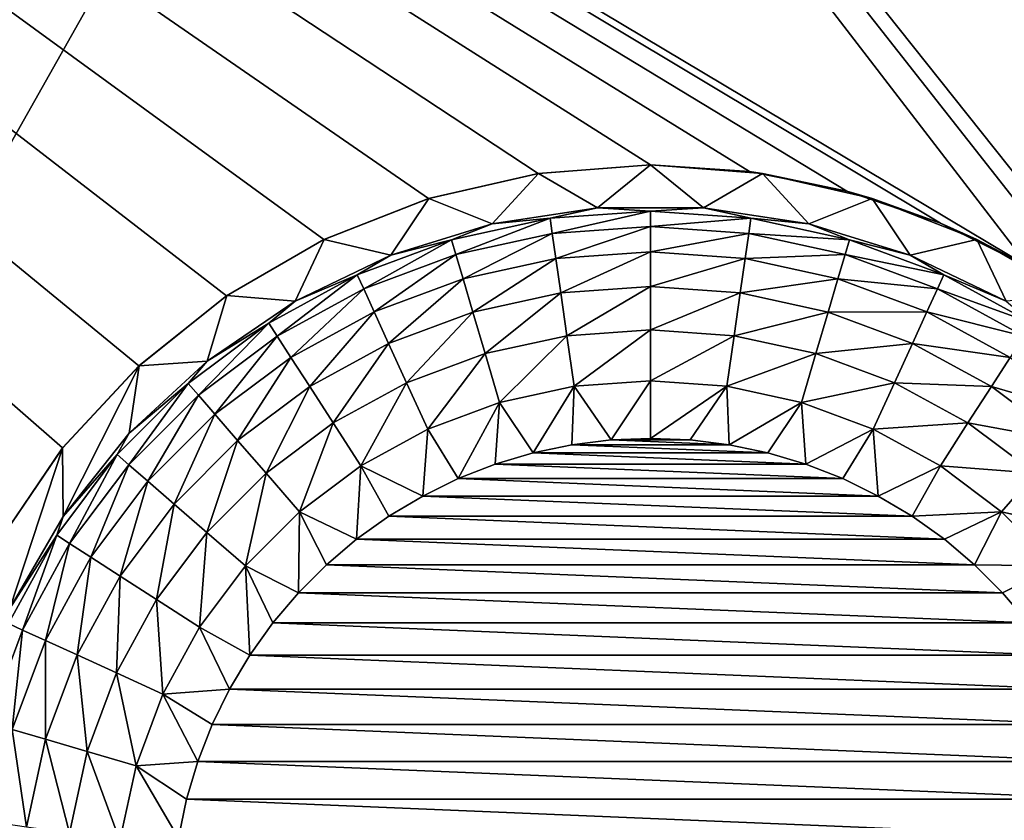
# Model space of a CAD drawing. Header units: millimetres. Extents: x -30 to 76, y -3 to 301.
# Tile 32 of 256: x -2.31 to 1.29, y 101.9 to 104.83. Entities that reach past the tile are written whole.
import ezdxf

# ---------------------------------------------------------------- set-up
doc = ezdxf.new("R2010")
doc.units = ezdxf.units.MM
doc.header["$LTSCALE"] = 81.481481
for name, color, linetype in [('127', 7, 'CONTINUOUS'), ('128', 7, 'CONTINUOUS'), ('2', 7, 'CONTINUOUS'), ('20', 7, 'CONTINUOUS'), ('21', 7, 'CONTINUOUS'), ('22', 7, 'CONTINUOUS'), ('4', 7, 'CONTINUOUS')]:
    doc.layers.add(name, color=color, linetype=linetype)

msp = doc.modelspace()

# ---------------------------------------------------------------- linework, layer by layer
at = {"layer": '127', "color": 7, "linetype": 'CONTINUOUS', "true_color": 0xaaaaaa}
for points in [[(-0.5785, 104.0848, -20.5), (-0.1943, 104.1427, -20.5), (-0.3674, 104.105, -20.7554), (-0.5785, 104.0848, -20.5)], [(-0.3674, 104.105, -20.7554), (-0.1943, 104.1427, -20.5), (0, 104.1313, -20.7554), (-0.3674, 104.105, -20.7554)], [(-0.3674, 104.105, -20.7554), (0, 104.1313, -20.7554), (-0.3593, 104.0493, -21.0067), (-0.3674, 104.105, -20.7554)], [(-0.3593, 104.0493, -21.0067), (0, 104.1313, -20.7554), (0, 104.075, -21.0067), (-0.3593, 104.0493, -21.0067)], [(-0.1943, 104.1427, -20.5), (0.1943, 104.1427, -20.5), (0, 104.1313, -20.7554), (-0.1943, 104.1427, -20.5)], [(0, 104.1313, -20.7554), (0.1943, 104.1427, -20.5), (0.3674, 104.105, -20.7554), (0, 104.1313, -20.7554)], [(0, 104.1313, -20.7554), (0.3674, 104.105, -20.7554), (0, 104.075, -21.0067), (0, 104.1313, -20.7554)], [(0.1943, 104.1427, -20.5), (0.5785, 104.0848, -20.5), (0.3674, 104.105, -20.7554), (0.1943, 104.1427, -20.5)], [(-0.7272, 104.0267, -20.7554), (-0.5785, 104.0848, -20.5), (-0.3674, 104.105, -20.7554), (-0.7272, 104.0267, -20.7554)], [(-0.7272, 104.0267, -20.7554), (-0.3674, 104.105, -20.7554), (-0.7114, 103.9727, -21.0067), (-0.7272, 104.0267, -20.7554)], [(-0.7114, 103.9727, -21.0067), (-0.3674, 104.105, -20.7554), (-0.3593, 104.0493, -21.0067), (-0.7114, 103.9727, -21.0067)], [(0, 104.075, -21.0067), (0.3674, 104.105, -20.7554), (0.3593, 104.0493, -21.0067), (0, 104.075, -21.0067)], [(0.3674, 104.105, -20.7554), (0.7272, 104.0267, -20.7554), (0.3593, 104.0493, -21.0067), (0.3674, 104.105, -20.7554)], [(0.3674, 104.105, -20.7554), (0.5785, 104.0848, -20.5), (0.7272, 104.0267, -20.7554), (0.3674, 104.105, -20.7554)], [(-0.9499, 103.9703, -20.5), (-0.5785, 104.0848, -20.5), (-0.7272, 104.0267, -20.7554), (-0.9499, 103.9703, -20.5)], [(-0.3593, 104.0493, -21.0067), (0, 104.075, -21.0067), (-0.3462, 103.9576, -21.2471), (-0.3593, 104.0493, -21.0067)], [(-0.3462, 103.9576, -21.2471), (0, 104.075, -21.0067), (0, 103.9824, -21.2471), (-0.3462, 103.9576, -21.2471)], [(0, 104.075, -21.0067), (0.3593, 104.0493, -21.0067), (0, 103.9824, -21.2471), (0, 104.075, -21.0067)], [(0.5785, 104.0848, -20.5), (0.9499, 103.9703, -20.5), (0.7272, 104.0267, -20.7554), (0.5785, 104.0848, -20.5)], [(-1.0723, 103.898, -20.7554), (-0.9499, 103.9703, -20.5), (-0.7272, 104.0267, -20.7554), (-1.0723, 103.898, -20.7554)], [(-1.0723, 103.898, -20.7554), (-0.7272, 104.0267, -20.7554), (-1.0489, 103.8468, -21.0067), (-1.0723, 103.898, -20.7554)], [(-1.0489, 103.8468, -21.0067), (-0.7272, 104.0267, -20.7554), (-0.7114, 103.9727, -21.0067), (-1.0489, 103.8468, -21.0067)], [(-0.7114, 103.9727, -21.0067), (-0.3593, 104.0493, -21.0067), (-0.6853, 103.8838, -21.2471), (-0.7114, 103.9727, -21.0067)], [(-0.6853, 103.8838, -21.2471), (-0.3593, 104.0493, -21.0067), (-0.3462, 103.9576, -21.2471), (-0.6853, 103.8838, -21.2471)], [(0, 103.9824, -21.2471), (0.3593, 104.0493, -21.0067), (0.3462, 103.9576, -21.2471), (0, 103.9824, -21.2471)], [(0.3593, 104.0493, -21.0067), (0.7114, 103.9727, -21.0067), (0.3462, 103.9576, -21.2471), (0.3593, 104.0493, -21.0067)], [(0.3593, 104.0493, -21.0067), (0.7272, 104.0267, -20.7554), (0.7114, 103.9727, -21.0067), (0.3593, 104.0493, -21.0067)], [(0.7272, 104.0267, -20.7554), (1.0723, 103.898, -20.7554), (0.7114, 103.9727, -21.0067), (0.7272, 104.0267, -20.7554)], [(0.7272, 104.0267, -20.7554), (0.9499, 103.9703, -20.5), (1.0723, 103.898, -20.7554), (0.7272, 104.0267, -20.7554)], [(-1.3, 103.8017, -20.5), (-0.9499, 103.9703, -20.5), (-1.0723, 103.898, -20.7554), (-1.3, 103.8017, -20.5)], [(-1.0489, 103.8468, -21.0067), (-0.7114, 103.9727, -21.0067), (-1.0104, 103.7626, -21.2471), (-1.0489, 103.8468, -21.0067)], [(-1.0104, 103.7626, -21.2471), (-0.7114, 103.9727, -21.0067), (-0.6853, 103.8838, -21.2471), (-1.0104, 103.7626, -21.2471)], [(-0.6853, 103.8838, -21.2471), (-0.3462, 103.9576, -21.2471), (-0.6495, 103.7621, -21.4712), (-0.6853, 103.8838, -21.2471)], [(-0.6495, 103.7621, -21.4712), (-0.3462, 103.9576, -21.2471), (-0.3281, 103.832, -21.4712), (-0.6495, 103.7621, -21.4712)], [(-0.3462, 103.9576, -21.2471), (0, 103.9824, -21.2471), (-0.3281, 103.832, -21.4712), (-0.3462, 103.9576, -21.2471)], [(-0.3281, 103.832, -21.4712), (0, 103.9824, -21.2471), (0, 103.8555, -21.4712), (-0.3281, 103.832, -21.4712)], [(0, 103.9824, -21.2471), (0.3462, 103.9576, -21.2471), (0, 103.8555, -21.4712), (0, 103.9824, -21.2471)], [(0, 103.8555, -21.4712), (0.3462, 103.9576, -21.2471), (0.3281, 103.832, -21.4712), (0, 103.8555, -21.4712)], [(0.3462, 103.9576, -21.2471), (0.6853, 103.8838, -21.2471), (0.3281, 103.832, -21.4712), (0.3462, 103.9576, -21.2471)], [(0.3462, 103.9576, -21.2471), (0.7114, 103.9727, -21.0067), (0.6853, 103.8838, -21.2471), (0.3462, 103.9576, -21.2471)], [(0.7114, 103.9727, -21.0067), (1.0489, 103.8468, -21.0067), (0.6853, 103.8838, -21.2471), (0.7114, 103.9727, -21.0067)], [(0.7114, 103.9727, -21.0067), (1.0723, 103.898, -20.7554), (1.0489, 103.8468, -21.0067), (0.7114, 103.9727, -21.0067)], [(0.9499, 103.9703, -20.5), (1.3, 103.8017, -20.5), (1.0723, 103.898, -20.7554), (0.9499, 103.9703, -20.5)], [(-1.3955, 103.7215, -20.7554), (-1.3, 103.8017, -20.5), (-1.0723, 103.898, -20.7554), (-1.3955, 103.7215, -20.7554)], [(-1.3955, 103.7215, -20.7554), (-1.0723, 103.898, -20.7554), (-1.3651, 103.6741, -21.0067), (-1.3955, 103.7215, -20.7554)], [(-1.3651, 103.6741, -21.0067), (-1.0723, 103.898, -20.7554), (-1.0489, 103.8468, -21.0067), (-1.3651, 103.6741, -21.0067)], [(-1.0104, 103.7626, -21.2471), (-0.6853, 103.8838, -21.2471), (-0.9577, 103.6471, -21.4712), (-1.0104, 103.7626, -21.2471)], [(-0.9577, 103.6471, -21.4712), (-0.6853, 103.8838, -21.2471), (-0.6495, 103.7621, -21.4712), (-0.9577, 103.6471, -21.4712)], [(0.3281, 103.832, -21.4712), (0.6853, 103.8838, -21.2471), (0.6495, 103.7621, -21.4712), (0.3281, 103.832, -21.4712)], [(0.6853, 103.8838, -21.2471), (1.0104, 103.7626, -21.2471), (0.6495, 103.7621, -21.4712), (0.6853, 103.8838, -21.2471)], [(0.6853, 103.8838, -21.2471), (1.0489, 103.8468, -21.0067), (1.0104, 103.7626, -21.2471), (0.6853, 103.8838, -21.2471)], [(1.0723, 103.898, -20.7554), (1.3955, 103.7215, -20.7554), (1.0489, 103.8468, -21.0067), (1.0723, 103.898, -20.7554)], [(1.0723, 103.898, -20.7554), (1.3, 103.8017, -20.5), (1.3955, 103.7215, -20.7554), (1.0723, 103.898, -20.7554)], [(-1.3651, 103.6741, -21.0067), (-1.0489, 103.8468, -21.0067), (-1.315, 103.5962, -21.2471), (-1.3651, 103.6741, -21.0067)], [(-1.315, 103.5962, -21.2471), (-1.0489, 103.8468, -21.0067), (-1.0104, 103.7626, -21.2471), (-1.315, 103.5962, -21.2471)], [(-0.3281, 103.832, -21.4712), (0, 103.8555, -21.4712), (-0.3055, 103.6751, -21.6743), (-0.3281, 103.832, -21.4712)], [(-0.3055, 103.6751, -21.6743), (0, 103.8555, -21.4712), (0, 103.697, -21.6743), (-0.3055, 103.6751, -21.6743)], [(0, 103.8555, -21.4712), (0.3281, 103.832, -21.4712), (0, 103.697, -21.6743), (0, 103.8555, -21.4712)], [(1.0489, 103.8468, -21.0067), (1.3651, 103.6741, -21.0067), (1.0104, 103.7626, -21.2471), (1.0489, 103.8468, -21.0067)], [(1.0489, 103.8468, -21.0067), (1.3955, 103.7215, -20.7554), (1.3651, 103.6741, -21.0067), (1.0489, 103.8468, -21.0067)], [(-0.6495, 103.7621, -21.4712), (-0.3281, 103.832, -21.4712), (-0.6049, 103.61, -21.6743), (-0.6495, 103.7621, -21.4712)], [(-0.6049, 103.61, -21.6743), (-0.3281, 103.832, -21.4712), (-0.3055, 103.6751, -21.6743), (-0.6049, 103.61, -21.6743)], [(0, 103.697, -21.6743), (0.3281, 103.832, -21.4712), (0.3055, 103.6751, -21.6743), (0, 103.697, -21.6743)], [(0.3281, 103.832, -21.4712), (0.6495, 103.7621, -21.4712), (0.3055, 103.6751, -21.6743), (0.3281, 103.832, -21.4712)], [(-1.6211, 103.5828, -20.5), (-1.3, 103.8017, -20.5), (-1.3955, 103.7215, -20.7554), (-1.6211, 103.5828, -20.5)], [(-1.315, 103.5962, -21.2471), (-1.0104, 103.7626, -21.2471), (-1.2464, 103.4895, -21.4712), (-1.315, 103.5962, -21.2471)], [(-1.2464, 103.4895, -21.4712), (-1.0104, 103.7626, -21.2471), (-0.9577, 103.6471, -21.4712), (-1.2464, 103.4895, -21.4712)], [(-0.9577, 103.6471, -21.4712), (-0.6495, 103.7621, -21.4712), (-0.8919, 103.503, -21.6743), (-0.9577, 103.6471, -21.4712)], [(-0.8919, 103.503, -21.6743), (-0.6495, 103.7621, -21.4712), (-0.6049, 103.61, -21.6743), (-0.8919, 103.503, -21.6743)], [(0.3055, 103.6751, -21.6743), (0.6495, 103.7621, -21.4712), (0.6049, 103.61, -21.6743), (0.3055, 103.6751, -21.6743)], [(0.6495, 103.7621, -21.4712), (0.9577, 103.6471, -21.4712), (0.6049, 103.61, -21.6743), (0.6495, 103.7621, -21.4712)], [(0.6495, 103.7621, -21.4712), (1.0104, 103.7626, -21.2471), (0.9577, 103.6471, -21.4712), (0.6495, 103.7621, -21.4712)], [(1.0104, 103.7626, -21.2471), (1.315, 103.5962, -21.2471), (0.9577, 103.6471, -21.4712), (1.0104, 103.7626, -21.2471)], [(1.0104, 103.7626, -21.2471), (1.3651, 103.6741, -21.0067), (1.315, 103.5962, -21.2471), (1.0104, 103.7626, -21.2471)], [(-1.6904, 103.5008, -20.7554), (-1.6211, 103.5828, -20.5), (-1.3955, 103.7215, -20.7554), (-1.6904, 103.5008, -20.7554)], [(-1.6904, 103.5008, -20.7554), (-1.3955, 103.7215, -20.7554), (-1.6535, 103.4582, -21.0067), (-1.6904, 103.5008, -20.7554)], [(-1.6535, 103.4582, -21.0067), (-1.3955, 103.7215, -20.7554), (-1.3651, 103.6741, -21.0067), (-1.6535, 103.4582, -21.0067)], [(-1.6535, 103.4582, -21.0067), (-1.3651, 103.6741, -21.0067), (-1.5929, 103.3883, -21.2471), (-1.6535, 103.4582, -21.0067)], [(-1.5929, 103.3883, -21.2471), (-1.3651, 103.6741, -21.0067), (-1.315, 103.5962, -21.2471), (-1.5929, 103.3883, -21.2471)], [(-0.6049, 103.61, -21.6743), (-0.3055, 103.6751, -21.6743), (-0.5523, 103.431, -21.8519), (-0.6049, 103.61, -21.6743)], [(-0.5523, 103.431, -21.8519), (-0.3055, 103.6751, -21.6743), (-0.279, 103.4905, -21.8519), (-0.5523, 103.431, -21.8519)], [(-0.3055, 103.6751, -21.6743), (0, 103.697, -21.6743), (-0.279, 103.4905, -21.8519), (-0.3055, 103.6751, -21.6743)], [(-0.279, 103.4905, -21.8519), (0, 103.697, -21.6743), (0, 103.5104, -21.8519), (-0.279, 103.4905, -21.8519)], [(0, 103.697, -21.6743), (0.3055, 103.6751, -21.6743), (0, 103.5104, -21.8519), (0, 103.697, -21.6743)], [(0, 103.5104, -21.8519), (0.3055, 103.6751, -21.6743), (0.279, 103.4905, -21.8519), (0, 103.5104, -21.8519)], [(0.3055, 103.6751, -21.6743), (0.6049, 103.61, -21.6743), (0.279, 103.4905, -21.8519), (0.3055, 103.6751, -21.6743)], [(-1.2464, 103.4895, -21.4712), (-0.9577, 103.6471, -21.4712), (-1.1608, 103.3562, -21.6743), (-1.2464, 103.4895, -21.4712)], [(-1.1608, 103.3562, -21.6743), (-0.9577, 103.6471, -21.4712), (-0.8919, 103.503, -21.6743), (-1.1608, 103.3562, -21.6743)], [(0.6049, 103.61, -21.6743), (0.9577, 103.6471, -21.4712), (0.8919, 103.503, -21.6743), (0.6049, 103.61, -21.6743)], [(0.9577, 103.6471, -21.4712), (1.2464, 103.4895, -21.4712), (0.8919, 103.503, -21.6743), (0.9577, 103.6471, -21.4712)], [(0.9577, 103.6471, -21.4712), (1.315, 103.5962, -21.2471), (1.2464, 103.4895, -21.4712), (0.9577, 103.6471, -21.4712)], [(-1.5929, 103.3883, -21.2471), (-1.315, 103.5962, -21.2471), (-1.5098, 103.2924, -21.4712), (-1.5929, 103.3883, -21.2471)], [(-1.5098, 103.2924, -21.4712), (-1.315, 103.5962, -21.2471), (-1.2464, 103.4895, -21.4712), (-1.5098, 103.2924, -21.4712)], [(-0.8919, 103.503, -21.6743), (-0.6049, 103.61, -21.6743), (-0.8144, 103.3333, -21.8519), (-0.8919, 103.503, -21.6743)], [(-0.8144, 103.3333, -21.8519), (-0.6049, 103.61, -21.6743), (-0.5523, 103.431, -21.8519), (-0.8144, 103.3333, -21.8519)], [(0.279, 103.4905, -21.8519), (0.6049, 103.61, -21.6743), (0.5523, 103.431, -21.8519), (0.279, 103.4905, -21.8519)], [(0.6049, 103.61, -21.6743), (0.8919, 103.503, -21.6743), (0.5523, 103.431, -21.8519), (0.6049, 103.61, -21.6743)], [(1.315, 103.5962, -21.2471), (1.5929, 103.3883, -21.2471), (1.2464, 103.4895, -21.4712), (1.315, 103.5962, -21.2471)], [(-1.9059, 103.3185, -20.5), (-1.6211, 103.5828, -20.5), (-1.6904, 103.5008, -20.7554), (-1.9059, 103.3185, -20.5)], [(-1.9508, 103.2404, -20.7554), (-1.9059, 103.3185, -20.5), (-1.6904, 103.5008, -20.7554), (-1.9508, 103.2404, -20.7554)], [(-1.9508, 103.2404, -20.7554), (-1.6904, 103.5008, -20.7554), (-1.9082, 103.2035, -21.0067), (-1.9508, 103.2404, -20.7554)], [(-1.9082, 103.2035, -21.0067), (-1.6904, 103.5008, -20.7554), (-1.6535, 103.4582, -21.0067), (-1.9082, 103.2035, -21.0067)], [(-1.5098, 103.2924, -21.4712), (-1.2464, 103.4895, -21.4712), (-1.406, 103.1726, -21.6743), (-1.5098, 103.2924, -21.4712)], [(-1.406, 103.1726, -21.6743), (-1.2464, 103.4895, -21.4712), (-1.1608, 103.3562, -21.6743), (-1.406, 103.1726, -21.6743)], [(-1.1608, 103.3562, -21.6743), (-0.8919, 103.503, -21.6743), (-1.0599, 103.1992, -21.8519), (-1.1608, 103.3562, -21.6743)], [(-1.0599, 103.1992, -21.8519), (-0.8919, 103.503, -21.6743), (-0.8144, 103.3333, -21.8519), (-1.0599, 103.1992, -21.8519)], [(-0.5523, 103.431, -21.8519), (-0.279, 103.4905, -21.8519), (-0.4296, 103.2465, -22), (-0.5523, 103.431, -21.8519)], [(-0.4296, 103.2465, -22), (-0.279, 103.4905, -21.8519), (-0.288, 103.2761, -22), (-0.4296, 103.2465, -22)], [(-0.288, 103.2761, -22), (-0.279, 103.4905, -21.8519), (-0.1445, 103.294, -22), (-0.288, 103.2761, -22)], [(-0.279, 103.4905, -21.8519), (0, 103.5104, -21.8519), (-0.1445, 103.294, -22), (-0.279, 103.4905, -21.8519)], [(-0.1445, 103.294, -22), (0, 103.5104, -21.8519), (0, 103.3, -22), (-0.1445, 103.294, -22)], [(0, 103.5104, -21.8519), (0.279, 103.4905, -21.8519), (0, 103.3, -22), (0, 103.5104, -21.8519)], [(0, 103.3, -22), (0.279, 103.4905, -21.8519), (0.1445, 103.294, -22), (0, 103.3, -22)], [(0.1445, 103.294, -22), (0.279, 103.4905, -21.8519), (0.288, 103.2761, -22), (0.1445, 103.294, -22)], [(0.279, 103.4905, -21.8519), (0.5523, 103.431, -21.8519), (0.288, 103.2761, -22), (0.279, 103.4905, -21.8519)], [(0.5523, 103.431, -21.8519), (0.8919, 103.503, -21.6743), (0.8144, 103.3333, -21.8519), (0.5523, 103.431, -21.8519)], [(0.8919, 103.503, -21.6743), (1.1608, 103.3562, -21.6743), (0.8144, 103.3333, -21.8519), (0.8919, 103.503, -21.6743)], [(0.8919, 103.503, -21.6743), (1.2464, 103.4895, -21.4712), (1.1608, 103.3562, -21.6743), (0.8919, 103.503, -21.6743)], [(1.2464, 103.4895, -21.4712), (1.5098, 103.2924, -21.4712), (1.1608, 103.3562, -21.6743), (1.2464, 103.4895, -21.4712)], [(1.2464, 103.4895, -21.4712), (1.5929, 103.3883, -21.2471), (1.5098, 103.2924, -21.4712), (1.2464, 103.4895, -21.4712)], [(-1.9082, 103.2035, -21.0067), (-1.6535, 103.4582, -21.0067), (-1.8383, 103.1429, -21.2471), (-1.9082, 103.2035, -21.0067)], [(-1.8383, 103.1429, -21.2471), (-1.6535, 103.4582, -21.0067), (-1.5929, 103.3883, -21.2471), (-1.8383, 103.1429, -21.2471)], [(-0.8144, 103.3333, -21.8519), (-0.5523, 103.431, -21.8519), (-0.703, 103.1526, -22), (-0.8144, 103.3333, -21.8519)], [(-0.703, 103.1526, -22), (-0.5523, 103.431, -21.8519), (-0.5682, 103.2052, -22), (-0.703, 103.1526, -22)], [(-0.5682, 103.2052, -22), (-0.5523, 103.431, -21.8519), (-0.4296, 103.2465, -22), (-0.5682, 103.2052, -22)], [(0.288, 103.2761, -22), (0.5523, 103.431, -21.8519), (0.4296, 103.2465, -22), (0.288, 103.2761, -22)], [(0.4296, 103.2465, -22), (0.5523, 103.431, -21.8519), (0.5682, 103.2052, -22), (0.4296, 103.2465, -22)], [(0.5523, 103.431, -21.8519), (0.8144, 103.3333, -21.8519), (0.5682, 103.2052, -22), (0.5523, 103.431, -21.8519)], [(-1.8383, 103.1429, -21.2471), (-1.5929, 103.3883, -21.2471), (-1.7424, 103.0598, -21.4712), (-1.8383, 103.1429, -21.2471)], [(-1.7424, 103.0598, -21.4712), (-1.5929, 103.3883, -21.2471), (-1.5098, 103.2924, -21.4712), (-1.7424, 103.0598, -21.4712)], [(-1.406, 103.1726, -21.6743), (-1.1608, 103.3562, -21.6743), (-1.2838, 103.0316, -21.8519), (-1.406, 103.1726, -21.6743)], [(-1.2838, 103.0316, -21.8519), (-1.1608, 103.3562, -21.6743), (-1.0599, 103.1992, -21.8519), (-1.2838, 103.0316, -21.8519)], [(0.8144, 103.3333, -21.8519), (1.1608, 103.3562, -21.6743), (1.0599, 103.1992, -21.8519), (0.8144, 103.3333, -21.8519)], [(1.1608, 103.3562, -21.6743), (1.406, 103.1726, -21.6743), (1.0599, 103.1992, -21.8519), (1.1608, 103.3562, -21.6743)], [(1.1608, 103.3562, -21.6743), (1.5098, 103.2924, -21.4712), (1.406, 103.1726, -21.6743), (1.1608, 103.3562, -21.6743)], [(-2.1482, 103.0146, -20.5), (-1.9059, 103.3185, -20.5), (-1.9508, 103.2404, -20.7554), (-2.1482, 103.0146, -20.5)], [(-1.0599, 103.1992, -21.8519), (-0.8144, 103.3333, -21.8519), (-0.8329, 103.0891, -22), (-1.0599, 103.1992, -21.8519)], [(-0.8329, 103.0891, -22), (-0.8144, 103.3333, -21.8519), (-0.703, 103.1526, -22), (-0.8329, 103.0891, -22)], [(0.5682, 103.2052, -22), (0.8144, 103.3333, -21.8519), (0.703, 103.1526, -22), (0.5682, 103.2052, -22)], [(0.703, 103.1526, -22), (0.8144, 103.3333, -21.8519), (0.8329, 103.0891, -22), (0.703, 103.1526, -22)], [(0.8144, 103.3333, -21.8519), (1.0599, 103.1992, -21.8519), (0.8329, 103.0891, -22), (0.8144, 103.3333, -21.8519)], [(-1.7424, 103.0598, -21.4712), (-1.5098, 103.2924, -21.4712), (-1.6226, 102.956, -21.6743), (-1.7424, 103.0598, -21.4712)], [(-1.6226, 102.956, -21.6743), (-1.5098, 103.2924, -21.4712), (-1.406, 103.1726, -21.6743), (-1.6226, 102.956, -21.6743)], [(-2.1715, 102.9455, -20.7554), (-2.1482, 103.0146, -20.5), (-1.9508, 103.2404, -20.7554), (-2.1715, 102.9455, -20.7554)], [(-2.1715, 102.9455, -20.7554), (-1.9508, 103.2404, -20.7554), (-2.1241, 102.9151, -21.0067), (-2.1715, 102.9455, -20.7554)], [(-2.1241, 102.9151, -21.0067), (-1.9508, 103.2404, -20.7554), (-1.9082, 103.2035, -21.0067), (-2.1241, 102.9151, -21.0067)], [(-2.1241, 102.9151, -21.0067), (-1.9082, 103.2035, -21.0067), (-2.0462, 102.865, -21.2471), (-2.1241, 102.9151, -21.0067)], [(-2.0462, 102.865, -21.2471), (-1.9082, 103.2035, -21.0067), (-1.8383, 103.1429, -21.2471), (-2.0462, 102.865, -21.2471)], [(-1.2838, 103.0316, -21.8519), (-1.0599, 103.1992, -21.8519), (-1.0749, 102.931, -22), (-1.2838, 103.0316, -21.8519)], [(-1.0749, 102.931, -22), (-1.0599, 103.1992, -21.8519), (-0.9572, 103.015, -22), (-1.0749, 102.931, -22)], [(-0.9572, 103.015, -22), (-1.0599, 103.1992, -21.8519), (-0.8329, 103.0891, -22), (-0.9572, 103.015, -22)], [(0.8329, 103.0891, -22), (1.0599, 103.1992, -21.8519), (0.9572, 103.015, -22), (0.8329, 103.0891, -22)], [(1.0599, 103.1992, -21.8519), (1.2838, 103.0316, -21.8519), (0.9572, 103.015, -22), (1.0599, 103.1992, -21.8519)], [(1.0599, 103.1992, -21.8519), (1.406, 103.1726, -21.6743), (1.2838, 103.0316, -21.8519), (1.0599, 103.1992, -21.8519)], [(-1.6226, 102.956, -21.6743), (-1.406, 103.1726, -21.6743), (-1.4816, 102.8338, -21.8519), (-1.6226, 102.956, -21.6743)], [(-1.4816, 102.8338, -21.8519), (-1.406, 103.1726, -21.6743), (-1.2838, 103.0316, -21.8519), (-1.4816, 102.8338, -21.8519)], [(1.406, 103.1726, -21.6743), (1.6226, 102.956, -21.6743), (1.2838, 103.0316, -21.8519), (1.406, 103.1726, -21.6743)], [(-2.0462, 102.865, -21.2471), (-1.8383, 103.1429, -21.2471), (-1.9395, 102.7964, -21.4712), (-2.0462, 102.865, -21.2471)], [(-1.9395, 102.7964, -21.4712), (-1.8383, 103.1429, -21.2471), (-1.7424, 103.0598, -21.4712), (-1.9395, 102.7964, -21.4712)], [(-1.9395, 102.7964, -21.4712), (-1.7424, 103.0598, -21.4712), (-1.8062, 102.7108, -21.6743), (-1.9395, 102.7964, -21.4712)], [(-1.8062, 102.7108, -21.6743), (-1.7424, 103.0598, -21.4712), (-1.6226, 102.956, -21.6743), (-1.8062, 102.7108, -21.6743)], [(-2.3425, 102.6781, -20.5), (-2.1482, 103.0146, -20.5), (-2.1715, 102.9455, -20.7554), (-2.3425, 102.6781, -20.5)], [(-1.4816, 102.8338, -21.8519), (-1.2838, 103.0316, -21.8519), (-1.2875, 102.7353, -22), (-1.4816, 102.8338, -21.8519)], [(-1.2875, 102.7353, -22), (-1.2838, 103.0316, -21.8519), (-1.1853, 102.8375, -22), (-1.2875, 102.7353, -22)], [(-1.1853, 102.8375, -22), (-1.2838, 103.0316, -21.8519), (-1.0749, 102.931, -22), (-1.1853, 102.8375, -22)], [(0.9572, 103.015, -22), (1.2838, 103.0316, -21.8519), (1.0749, 102.931, -22), (0.9572, 103.015, -22)], [(1.0749, 102.931, -22), (1.2838, 103.0316, -21.8519), (1.1853, 102.8375, -22), (1.0749, 102.931, -22)], [(1.2838, 103.0316, -21.8519), (1.4816, 102.8338, -21.8519), (1.1853, 102.8375, -22), (1.2838, 103.0316, -21.8519)], [(1.2838, 103.0316, -21.8519), (1.6226, 102.956, -21.6743), (1.4816, 102.8338, -21.8519), (1.2838, 103.0316, -21.8519)], [(-2.348, 102.6223, -20.7554), (-2.3425, 102.6781, -20.5), (-2.1715, 102.9455, -20.7554), (-2.348, 102.6223, -20.7554)], [(-2.348, 102.6223, -20.7554), (-2.1715, 102.9455, -20.7554), (-2.2968, 102.5989, -21.0067), (-2.348, 102.6223, -20.7554)], [(-2.2968, 102.5989, -21.0067), (-2.1715, 102.9455, -20.7554), (-2.1241, 102.9151, -21.0067), (-2.2968, 102.5989, -21.0067)], [(-1.8062, 102.7108, -21.6743), (-1.6226, 102.956, -21.6743), (-1.6492, 102.6099, -21.8519), (-1.8062, 102.7108, -21.6743)], [(-1.6492, 102.6099, -21.8519), (-1.6226, 102.956, -21.6743), (-1.4816, 102.8338, -21.8519), (-1.6492, 102.6099, -21.8519)], [(-2.2968, 102.5989, -21.0067), (-2.1241, 102.9151, -21.0067), (-2.2126, 102.5604, -21.2471), (-2.2968, 102.5989, -21.0067)], [(-2.2126, 102.5604, -21.2471), (-2.1241, 102.9151, -21.0067), (-2.0462, 102.865, -21.2471), (-2.2126, 102.5604, -21.2471)], [(-2.2126, 102.5604, -21.2471), (-2.0462, 102.865, -21.2471), (-2.0971, 102.5077, -21.4712), (-2.2126, 102.5604, -21.2471)], [(-2.0971, 102.5077, -21.4712), (-2.0462, 102.865, -21.2471), (-1.9395, 102.7964, -21.4712), (-2.0971, 102.5077, -21.4712)], [(-1.6492, 102.6099, -21.8519), (-1.4816, 102.8338, -21.8519), (-1.465, 102.5072, -22), (-1.6492, 102.6099, -21.8519)], [(-1.465, 102.5072, -22), (-1.4816, 102.8338, -21.8519), (-1.381, 102.6249, -22), (-1.465, 102.5072, -22)], [(-1.381, 102.6249, -22), (-1.4816, 102.8338, -21.8519), (-1.2875, 102.7353, -22), (-1.381, 102.6249, -22)], [(1.1853, 102.8375, -22), (1.4816, 102.8338, -21.8519), (1.2875, 102.7353, -22), (1.1853, 102.8375, -22)], [(1.2875, 102.7353, -22), (1.4816, 102.8338, -21.8519), (1.381, 102.6249, -22), (1.2875, 102.7353, -22)], [(-2.0971, 102.5077, -21.4712), (-1.9395, 102.7964, -21.4712), (-1.953, 102.4419, -21.6743), (-2.0971, 102.5077, -21.4712)], [(-1.953, 102.4419, -21.6743), (-1.9395, 102.7964, -21.4712), (-1.8062, 102.7108, -21.6743), (-1.953, 102.4419, -21.6743)], [(-1.953, 102.4419, -21.6743), (-1.8062, 102.7108, -21.6743), (-1.7833, 102.3644, -21.8519), (-1.953, 102.4419, -21.6743)], [(-1.7833, 102.3644, -21.8519), (-1.8062, 102.7108, -21.6743), (-1.6492, 102.6099, -21.8519), (-1.7833, 102.3644, -21.8519)], [(-2.4227, 102.2614, -21.0067), (-2.348, 102.6223, -20.7554), (-2.2968, 102.5989, -21.0067), (-2.4227, 102.2614, -21.0067)], [(-2.4227, 102.2614, -21.0067), (-2.2968, 102.5989, -21.0067), (-2.3338, 102.2353, -21.2471), (-2.4227, 102.2614, -21.0067)], [(-2.3338, 102.2353, -21.2471), (-2.2968, 102.5989, -21.0067), (-2.2126, 102.5604, -21.2471), (-2.3338, 102.2353, -21.2471)], [(-1.7833, 102.3644, -21.8519), (-1.6492, 102.6099, -21.8519), (-1.5391, 102.3829, -22), (-1.7833, 102.3644, -21.8519)], [(-1.5391, 102.3829, -22), (-1.6492, 102.6099, -21.8519), (-1.465, 102.5072, -22), (-1.5391, 102.3829, -22)], [(-2.3338, 102.2353, -21.2471), (-2.2126, 102.5604, -21.2471), (-2.2121, 102.1995, -21.4712), (-2.3338, 102.2353, -21.2471)], [(-2.2121, 102.1995, -21.4712), (-2.2126, 102.5604, -21.2471), (-2.0971, 102.5077, -21.4712), (-2.2121, 102.1995, -21.4712)], [(-2.2121, 102.1995, -21.4712), (-2.0971, 102.5077, -21.4712), (-2.06, 102.1549, -21.6743), (-2.2121, 102.1995, -21.4712)], [(-2.06, 102.1549, -21.6743), (-2.0971, 102.5077, -21.4712), (-1.953, 102.4419, -21.6743), (-2.06, 102.1549, -21.6743)], [(-2.06, 102.1549, -21.6743), (-1.953, 102.4419, -21.6743), (-1.881, 102.1023, -21.8519), (-2.06, 102.1549, -21.6743)], [(-1.881, 102.1023, -21.8519), (-1.953, 102.4419, -21.6743), (-1.7833, 102.3644, -21.8519), (-1.881, 102.1023, -21.8519)], [(-1.6026, 102.253, -22), (-1.7833, 102.3644, -21.8519), (-1.5391, 102.3829, -22), (-1.6026, 102.253, -22)], [(-1.881, 102.1023, -21.8519), (-1.7833, 102.3644, -21.8519), (-1.6552, 102.1182, -22), (-1.881, 102.1023, -21.8519)], [(-1.6552, 102.1182, -22), (-1.7833, 102.3644, -21.8519), (-1.6026, 102.253, -22), (-1.6552, 102.1182, -22)], [(-2.4076, 101.8962, -21.2471), (-2.3338, 102.2353, -21.2471), (-2.282, 101.8781, -21.4712), (-2.4076, 101.8962, -21.2471)], [(-2.282, 101.8781, -21.4712), (-2.3338, 102.2353, -21.2471), (-2.2121, 102.1995, -21.4712), (-2.282, 101.8781, -21.4712)], [(-2.282, 101.8781, -21.4712), (-2.2121, 102.1995, -21.4712), (-2.1251, 101.8555, -21.6743), (-2.282, 101.8781, -21.4712)], [(-2.1251, 101.8555, -21.6743), (-2.2121, 102.1995, -21.4712), (-2.06, 102.1549, -21.6743), (-2.1251, 101.8555, -21.6743)], [(-2.1251, 101.8555, -21.6743), (-2.06, 102.1549, -21.6743), (-1.9405, 101.829, -21.8519), (-2.1251, 101.8555, -21.6743)], [(-1.9405, 101.829, -21.8519), (-2.06, 102.1549, -21.6743), (-1.881, 102.1023, -21.8519), (-1.9405, 101.829, -21.8519)], [(-1.6965, 101.9796, -22), (-1.881, 102.1023, -21.8519), (-1.6552, 102.1182, -22), (-1.6965, 101.9796, -22)], [(-1.9405, 101.829, -21.8519), (-1.881, 102.1023, -21.8519), (-1.7261, 101.838, -22), (-1.9405, 101.829, -21.8519)], [(-1.7261, 101.838, -22), (-1.881, 102.1023, -21.8519), (-1.6965, 101.9796, -22), (-1.7261, 101.838, -22)]]:
    msp.add_3dface(points, dxfattribs=at)
at = {"layer": '128', "color": 7, "linetype": 'CONTINUOUS', "true_color": 0xaaaaaa}
for points in [[(-0.4296, 103.2465, -22), (-0.288, 103.2761, -22), (0.4296, 103.2465, -22), (-0.4296, 103.2465, -22)], [(-0.288, 103.2761, -22), (-0.1445, 103.294, -22), (0.288, 103.2761, -22), (-0.288, 103.2761, -22)], [(-0.288, 103.2761, -22), (0.288, 103.2761, -22), (0.4296, 103.2465, -22), (-0.288, 103.2761, -22)], [(-0.1445, 103.294, -22), (0, 103.3, -22), (0.1445, 103.294, -22), (-0.1445, 103.294, -22)], [(-0.1445, 103.294, -22), (0.1445, 103.294, -22), (0.288, 103.2761, -22), (-0.1445, 103.294, -22)], [(-0.5682, 103.2052, -22), (-0.4296, 103.2465, -22), (0.5682, 103.2052, -22), (-0.5682, 103.2052, -22)], [(-0.4296, 103.2465, -22), (0.4296, 103.2465, -22), (0.5682, 103.2052, -22), (-0.4296, 103.2465, -22)], [(-0.703, 103.1526, -22), (-0.5682, 103.2052, -22), (0.703, 103.1526, -22), (-0.703, 103.1526, -22)], [(-0.5682, 103.2052, -22), (0.5682, 103.2052, -22), (0.703, 103.1526, -22), (-0.5682, 103.2052, -22)], [(-0.8329, 103.0891, -22), (-0.703, 103.1526, -22), (0.8329, 103.0891, -22), (-0.8329, 103.0891, -22)], [(-0.703, 103.1526, -22), (0.703, 103.1526, -22), (0.8329, 103.0891, -22), (-0.703, 103.1526, -22)], [(-0.9572, 103.015, -22), (-0.8329, 103.0891, -22), (0.9572, 103.015, -22), (-0.9572, 103.015, -22)], [(-0.8329, 103.0891, -22), (0.8329, 103.0891, -22), (0.9572, 103.015, -22), (-0.8329, 103.0891, -22)], [(-1.0749, 102.931, -22), (-0.9572, 103.015, -22), (1.0749, 102.931, -22), (-1.0749, 102.931, -22)], [(-0.9572, 103.015, -22), (0.9572, 103.015, -22), (1.0749, 102.931, -22), (-0.9572, 103.015, -22)], [(-1.1853, 102.8375, -22), (-1.0749, 102.931, -22), (1.1853, 102.8375, -22), (-1.1853, 102.8375, -22)], [(-1.0749, 102.931, -22), (1.0749, 102.931, -22), (1.1853, 102.8375, -22), (-1.0749, 102.931, -22)], [(-1.2875, 102.7353, -22), (-1.1853, 102.8375, -22), (1.2875, 102.7353, -22), (-1.2875, 102.7353, -22)], [(-1.1853, 102.8375, -22), (1.1853, 102.8375, -22), (1.2875, 102.7353, -22), (-1.1853, 102.8375, -22)], [(-1.381, 102.6249, -22), (-1.2875, 102.7353, -22), (1.381, 102.6249, -22), (-1.381, 102.6249, -22)], [(-1.2875, 102.7353, -22), (1.2875, 102.7353, -22), (1.381, 102.6249, -22), (-1.2875, 102.7353, -22)], [(-1.465, 102.5072, -22), (-1.381, 102.6249, -22), (1.465, 102.5072, -22), (-1.465, 102.5072, -22)], [(-1.381, 102.6249, -22), (1.381, 102.6249, -22), (1.465, 102.5072, -22), (-1.381, 102.6249, -22)], [(-1.5391, 102.3829, -22), (-1.465, 102.5072, -22), (1.5391, 102.3829, -22), (-1.5391, 102.3829, -22)], [(-1.465, 102.5072, -22), (1.465, 102.5072, -22), (1.5391, 102.3829, -22), (-1.465, 102.5072, -22)], [(-1.6026, 102.253, -22), (-1.5391, 102.3829, -22), (1.6026, 102.253, -22), (-1.6026, 102.253, -22)], [(-1.5391, 102.3829, -22), (1.5391, 102.3829, -22), (1.6026, 102.253, -22), (-1.5391, 102.3829, -22)], [(-1.6552, 102.1182, -22), (-1.6026, 102.253, -22), (1.6552, 102.1182, -22), (-1.6552, 102.1182, -22)], [(-1.6026, 102.253, -22), (1.6026, 102.253, -22), (1.6552, 102.1182, -22), (-1.6026, 102.253, -22)], [(-1.6965, 101.9796, -22), (-1.6552, 102.1182, -22), (1.6965, 101.9796, -22), (-1.6965, 101.9796, -22)], [(-1.6552, 102.1182, -22), (1.6552, 102.1182, -22), (1.6965, 101.9796, -22), (-1.6552, 102.1182, -22)], [(-1.7261, 101.838, -22), (-1.6965, 101.9796, -22), (1.7261, 101.838, -22), (-1.7261, 101.838, -22)], [(-1.6965, 101.9796, -22), (1.6965, 101.9796, -22), (1.7261, 101.838, -22), (-1.6965, 101.9796, -22)]]:
    msp.add_3dface(points, dxfattribs=at)
at = {"layer": '2', "color": 7, "linetype": 'CONTINUOUS', "true_color": 0xaaaaaa}
for points in [[(1.9569, 84.4698, 22.6273), (1.9561, 112, 22.0231), (-12.7033, 86.0023, 23.2146), (1.9569, 84.4698, 22.6273)], [(-12.7033, 86.0023, 23.2146), (1.9561, 112, 22.0231), (-4.8225, 112, 22.3174), (-12.7033, 86.0023, 23.2146)]]:
    msp.add_3dface(points, dxfattribs=at)
at = {"layer": '20', "color": 7, "linetype": 'CONTINUOUS', "true_color": 0xaaaaaa}
for points in [[(-0.4107, 104.2692, -22.2948), (0, 104.3, -22.2764), (-0.4099, 104.2693, -20.5), (-0.4107, 104.2692, -22.2948)], [(-0.4099, 104.2693, -20.5), (0, 104.3, -22.2764), (0, 104.3, -20.5), (-0.4099, 104.2693, -20.5)], [(-0.8118, 104.1775, -22.3141), (-0.4107, 104.2692, -22.2948), (-0.8106, 104.1778, -20.5), (-0.8118, 104.1775, -22.3141)], [(-0.8106, 104.1778, -20.5), (-0.4107, 104.2692, -22.2948), (-0.4099, 104.2693, -20.5), (-0.8106, 104.1778, -20.5)], [(-1.1948, 104.0269, -22.3339), (-0.8118, 104.1775, -22.3141), (-1.1932, 104.0277, -20.5), (-1.1948, 104.0269, -22.3339)], [(-1.1932, 104.0277, -20.5), (-0.8118, 104.1775, -22.3141), (-0.8106, 104.1778, -20.5), (-1.1932, 104.0277, -20.5)], [(-1.5502, 103.8215, -22.3536), (-1.1948, 104.0269, -22.3339), (-1.5491, 103.8221, -20.5), (-1.5502, 103.8215, -22.3536)], [(-1.5491, 103.8221, -20.5), (-1.1948, 104.0269, -22.3339), (-1.1932, 104.0277, -20.5), (-1.5491, 103.8221, -20.5)], [(-1.871, 103.5654, -22.373), (-1.5502, 103.8215, -22.3536), (-1.8705, 103.5659, -20.5), (-1.871, 103.5654, -22.373)], [(-1.8705, 103.5659, -20.5), (-1.5502, 103.8215, -22.3536), (-1.5491, 103.8221, -20.5), (-1.8705, 103.5659, -20.5)], [(-2.15, 103.2646, -20.5), (-1.871, 103.5654, -22.373), (-1.8705, 103.5659, -20.5), (-2.15, 103.2646, -20.5)], [(-2.1497, 103.2651, -22.3916), (-1.871, 103.5654, -22.373), (-2.15, 103.2646, -20.5), (-2.1497, 103.2651, -22.3916)], [(-2.3807, 102.9265, -22.4089), (-2.1497, 103.2651, -22.3916), (-2.15, 103.2646, -20.5), (-2.3807, 102.9265, -22.4089)], [(-2.3816, 102.925, -20.5), (-2.3807, 102.9265, -22.4089), (-2.15, 103.2646, -20.5), (-2.3816, 102.925, -20.5)]]:
    msp.add_3dface(points, dxfattribs=at)
at = {"layer": '21', "color": 7, "linetype": 'CONTINUOUS', "true_color": 0xaaaaaa}
for points in [[(-0.4099, 104.2693, -20.5), (0, 104.3, -20.5), (-0.1943, 104.1427, -20.5), (-0.4099, 104.2693, -20.5)], [(-0.1943, 104.1427, -20.5), (0, 104.3, -20.5), (0.1943, 104.1427, -20.5), (-0.1943, 104.1427, -20.5)], [(0, 104.3, -20.5), (0.4099, 104.2693, -20.5), (0.1943, 104.1427, -20.5), (0, 104.3, -20.5)], [(-0.8106, 104.1778, -20.5), (-0.4099, 104.2693, -20.5), (-0.5785, 104.0848, -20.5), (-0.8106, 104.1778, -20.5)], [(-0.5785, 104.0848, -20.5), (-0.4099, 104.2693, -20.5), (-0.1943, 104.1427, -20.5), (-0.5785, 104.0848, -20.5)], [(0.1943, 104.1427, -20.5), (0.4099, 104.2693, -20.5), (0.5785, 104.0848, -20.5), (0.1943, 104.1427, -20.5)], [(0.4099, 104.2693, -20.5), (0.8106, 104.1778, -20.5), (0.5785, 104.0848, -20.5), (0.4099, 104.2693, -20.5)], [(-1.1932, 104.0277, -20.5), (-0.8106, 104.1778, -20.5), (-0.9499, 103.9703, -20.5), (-1.1932, 104.0277, -20.5)], [(-0.9499, 103.9703, -20.5), (-0.8106, 104.1778, -20.5), (-0.5785, 104.0848, -20.5), (-0.9499, 103.9703, -20.5)], [(0.5785, 104.0848, -20.5), (0.8106, 104.1778, -20.5), (0.9499, 103.9703, -20.5), (0.5785, 104.0848, -20.5)], [(0.8106, 104.1778, -20.5), (1.1932, 104.0277, -20.5), (0.9499, 103.9703, -20.5), (0.8106, 104.1778, -20.5)], [(-1.5491, 103.8221, -20.5), (-1.1932, 104.0277, -20.5), (-1.3, 103.8017, -20.5), (-1.5491, 103.8221, -20.5)], [(-1.3, 103.8017, -20.5), (-1.1932, 104.0277, -20.5), (-0.9499, 103.9703, -20.5), (-1.3, 103.8017, -20.5)], [(0.9499, 103.9703, -20.5), (1.1932, 104.0277, -20.5), (1.3, 103.8017, -20.5), (0.9499, 103.9703, -20.5)], [(1.1932, 104.0277, -20.5), (1.5491, 103.8221, -20.5), (1.3, 103.8017, -20.5), (1.1932, 104.0277, -20.5)], [(-1.8705, 103.5659, -20.5), (-1.5491, 103.8221, -20.5), (-1.6211, 103.5828, -20.5), (-1.8705, 103.5659, -20.5)], [(-1.6211, 103.5828, -20.5), (-1.5491, 103.8221, -20.5), (-1.3, 103.8017, -20.5), (-1.6211, 103.5828, -20.5)], [(-2.15, 103.2646, -20.5), (-1.8705, 103.5659, -20.5), (-2.1482, 103.0146, -20.5), (-2.15, 103.2646, -20.5)], [(-2.1482, 103.0146, -20.5), (-1.8705, 103.5659, -20.5), (-1.9059, 103.3185, -20.5), (-2.1482, 103.0146, -20.5)], [(-1.9059, 103.3185, -20.5), (-1.8705, 103.5659, -20.5), (-1.6211, 103.5828, -20.5), (-1.9059, 103.3185, -20.5)], [(-2.3816, 102.925, -20.5), (-2.15, 103.2646, -20.5), (-2.3425, 102.6781, -20.5), (-2.3816, 102.925, -20.5)], [(-2.3425, 102.6781, -20.5), (-2.15, 103.2646, -20.5), (-2.1482, 103.0146, -20.5), (-2.3425, 102.6781, -20.5)]]:
    msp.add_3dface(points, dxfattribs=at)
at = {"layer": '22', "color": 7, "linetype": 'CONTINUOUS', "true_color": 0xaaaaaa}
for points in [[(0, 104.3, -22.2764), (0.3619, 104.2761, -22.2613), (0, 104.3, -20.5), (0, 104.3, -22.2764)], [(0, 104.3, -20.5), (0.3619, 104.2761, -22.2613), (0.4099, 104.2693, -20.5), (0, 104.3, -20.5)], [(0.3619, 104.2761, -22.2613), (0.7175, 104.2048, -22.2476), (0.4099, 104.2693, -20.5), (0.3619, 104.2761, -22.2613)], [(0.7175, 104.2048, -22.2476), (0.8106, 104.1778, -20.5), (0.4099, 104.2693, -20.5), (0.7175, 104.2048, -22.2476)], [(0.7175, 104.2048, -22.2476), (1.0605, 104.0873, -22.2354), (0.8106, 104.1778, -20.5), (0.7175, 104.2048, -22.2476)], [(1.0605, 104.0873, -22.2354), (1.1932, 104.0277, -20.5), (0.8106, 104.1778, -20.5), (1.0605, 104.0873, -22.2354)], [(1.0605, 104.0873, -22.2354), (1.385, 103.9258, -22.2249), (1.1932, 104.0277, -20.5), (1.0605, 104.0873, -22.2354)], [(1.385, 103.9258, -22.2249), (1.5491, 103.8221, -20.5), (1.1932, 104.0277, -20.5), (1.385, 103.9258, -22.2249)]]:
    msp.add_3dface(points, dxfattribs=at)
at = {"layer": '4', "color": 7, "linetype": 'CONTINUOUS', "true_color": 0xaaaaaa}
for points in [[(-12.7033, 86.0023, -23.2146), (-12.1393, 112, -22.635), (-2.1516, 99.8374, -22.4663), (-12.7033, 86.0023, -23.2146)], [(0.3619, 104.2761, -22.2613), (0, 104.3, -22.2764), (-12.1393, 112, -22.635), (0.3619, 104.2761, -22.2613)], [(-12.1393, 112, -22.635), (0, 104.3, -22.2764), (-0.4107, 104.2692, -22.2948), (-12.1393, 112, -22.635)], [(0.7175, 104.2048, -22.2476), (0.3619, 104.2761, -22.2613), (-12.1393, 112, -22.635), (0.7175, 104.2048, -22.2476)], [(1.0605, 104.0873, -22.2354), (0.7175, 104.2048, -22.2476), (-12.1393, 112, -22.635), (1.0605, 104.0873, -22.2354)], [(1.385, 103.9258, -22.2249), (1.0605, 104.0873, -22.2354), (-12.1393, 112, -22.635), (1.385, 103.9258, -22.2249)], [(-4.8225, 112, -22.3174), (1.385, 103.9258, -22.2249), (-12.1393, 112, -22.635), (-4.8225, 112, -22.3174)], [(-2.1516, 99.8374, -22.4663), (-12.1393, 112, -22.635), (-2.383, 100.1775, -22.4689), (-2.1516, 99.8374, -22.4663)], [(-2.3807, 102.9265, -22.4089), (-12.1393, 112, -22.635), (-2.1497, 103.2651, -22.3916), (-2.3807, 102.9265, -22.4089)], [(-2.1497, 103.2651, -22.3916), (-12.1393, 112, -22.635), (-1.871, 103.5654, -22.373), (-2.1497, 103.2651, -22.3916)], [(-1.871, 103.5654, -22.373), (-12.1393, 112, -22.635), (-1.5502, 103.8215, -22.3536), (-1.871, 103.5654, -22.373)], [(-1.5502, 103.8215, -22.3536), (-12.1393, 112, -22.635), (-1.1948, 104.0269, -22.3339), (-1.5502, 103.8215, -22.3536)], [(-1.1948, 104.0269, -22.3339), (-12.1393, 112, -22.635), (-0.8118, 104.1775, -22.3141), (-1.1948, 104.0269, -22.3339)], [(-0.8118, 104.1775, -22.3141), (-12.1393, 112, -22.635), (-0.4107, 104.2692, -22.2948), (-0.8118, 104.1775, -22.3141)], [(1.9561, 112, -22.0231), (1.9563, 103.4827, -22.21), (-4.8225, 112, -22.3174), (1.9561, 112, -22.0231)], [(1.9563, 103.4827, -22.21), (1.6854, 103.723, -22.2164), (-4.8225, 112, -22.3174), (1.9563, 103.4827, -22.21)], [(1.6854, 103.723, -22.2164), (1.385, 103.9258, -22.2249), (-4.8225, 112, -22.3174), (1.6854, 103.723, -22.2164)]]:
    msp.add_3dface(points, dxfattribs=at)

doc.saveas('drawing.dxf')
